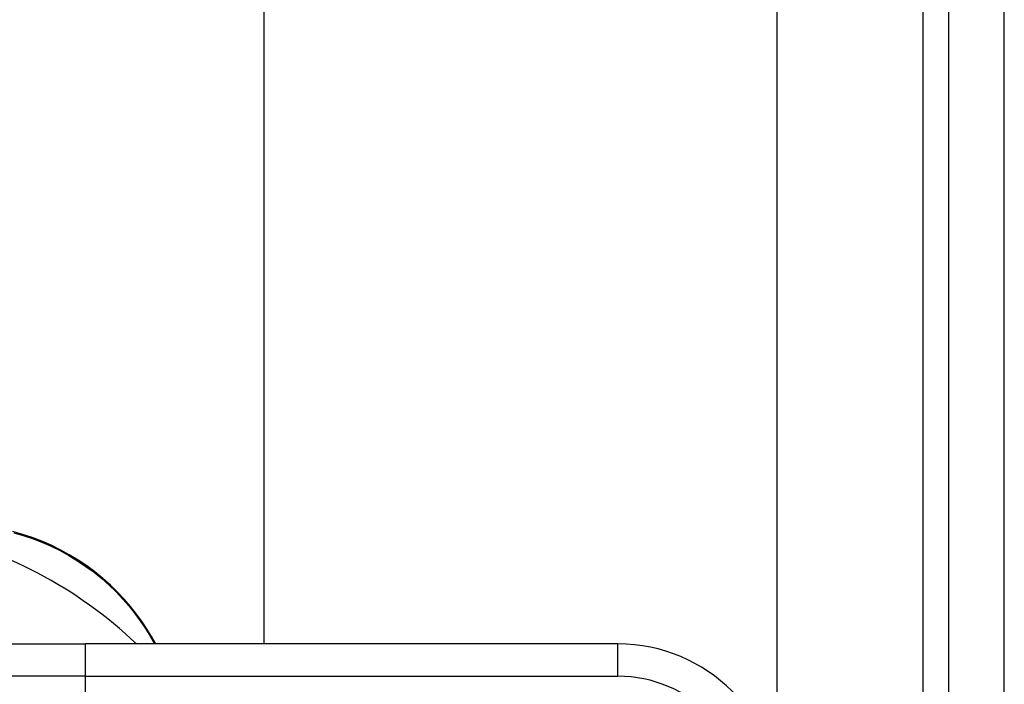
# Model space of a CAD drawing. Header units: inches. Extents: x 12 to 399, y 35 to 188.
# Tile 114 of 191: x 94.761 to 95.961, y 115.043 to 115.853. Entities that reach past the tile are written whole.
import ezdxf

# ---------------------------------------------------------------- set-up
doc = ezdxf.new("R2010")
doc.units = ezdxf.units.IN
doc.header["$MEASUREMENT"] = 0
doc.layers.add('Visible Edges(ANSI)', color=7, linetype='Continuous', lineweight=25)
doc.layers.add('Visible Tangent Edges(ANSI)', color=7, linetype='Continuous', lineweight=25)

msp = doc.modelspace()

# ---------------------------------------------------------------- linework, layer by layer
at = {"layer": 'Visible Edges(ANSI)'}
for p, q in [((95.8933, 129.5682), (95.8933, 99.9652)), ((95.9613, 99.9652), (95.9613, 129.5682)), ((95.0588, 115.0921), (95.0588, 128.9632)), ((95.6838, 128.9632), (95.6838, 114.93)), ((94.6037, 115.0921), (94.841, 115.0921)), ((95.4901, 115.0921), (94.841, 115.0921)), ((94.9266, 115.0921), (94.922, 115.1001))]:
    msp.add_line(p, q, dxfattribs=at)
at = {"layer": 'Visible Edges(ANSI)', "flags": 128}
msp.add_lwpolyline([(94.922, 115.1001), (94.9163, 115.1096), (94.91, 115.119), (94.9032, 115.1283), (94.896, 115.1375), (94.8882, 115.1465), (94.88, 115.1552), (94.8713, 115.1637), (94.8621, 115.1719), (94.8525, 115.1798), (94.8424, 115.1872), (94.832, 115.1942), (94.8212, 115.2007), (94.8102, 115.2068), (94.7989, 115.2123), (94.7875, 115.2173), (94.7758, 115.2218), (94.7642, 115.2256), (94.7524, 115.229)], dxfattribs=at)
at = {"layer": 'Visible Edges(ANSI)'}
for centre, radius, start, end in [((94.5373, 114.7091), 0.5295, 46.3272, 78.3795), ((95.4901, 114.8952), 0.1969, 0, 90)]:
    msp.add_arc(centre, radius, start, end, dxfattribs=at)
at = {"layer": 'Visible Tangent Edges(ANSI)'}
for p, q in [((95.8623, 99.8482), (95.8623, 129.5682)), ((94.841, 115.0527), (94.841, 115.0921)), ((94.9196, 115.1015), (94.9252, 115.0921)), ((95.4901, 115.0527), (95.4901, 115.0921)), ((94.841, 115.0527), (94.5699, 115.0527)), ((94.841, 115.0527), (95.4901, 115.0527)), ((94.841, 115.033), (94.841, 115.0527))]:
    msp.add_line(p, q, dxfattribs=at)
at = {"layer": 'Visible Tangent Edges(ANSI)', "flags": 128}
msp.add_lwpolyline([(94.7534, 115.2276), (94.7649, 115.2243), (94.7763, 115.2205), (94.7877, 115.2161), (94.7989, 115.2112), (94.8099, 115.2058), (94.8208, 115.1999), (94.8313, 115.1935), (94.8415, 115.1866), (94.8514, 115.1794), (94.8608, 115.1717), (94.8698, 115.1637), (94.8783, 115.1554), (94.8864, 115.1468), (94.894, 115.138), (94.9012, 115.1291), (94.9078, 115.12), (94.914, 115.1108), (94.9196, 115.1015)], dxfattribs=at)
at = {"layer": 'Visible Tangent Edges(ANSI)'}
msp.add_arc((95.4901, 114.8952), 0.1575, 0, 90, dxfattribs=at)
msp.add_ellipse((94.9134, 115.0951), major_axis=(0.00866, 0.005), ratio=0.489372, start_param=0, end_param=0.521893, dxfattribs=at)

doc.saveas('drawing.dxf')
